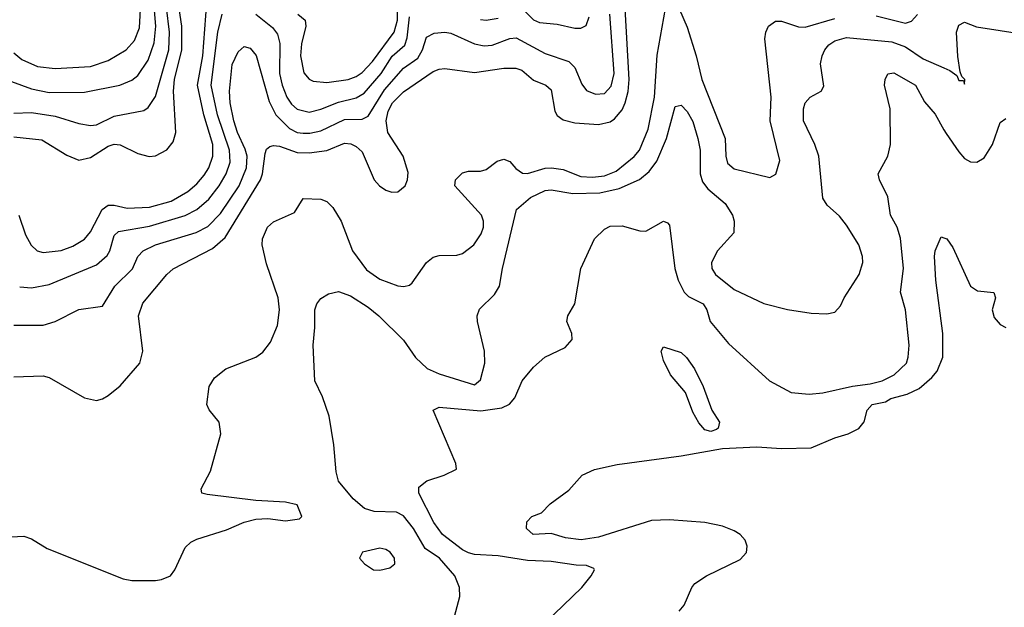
# Model space of a CAD drawing. Header units: inches. Extents: x 501365 to 657855, y 482276 to 547543.
# Tile 108 of 256: x 546870 to 550204, y 502043 to 504032. Entities that reach past the tile are written whole.
import ezdxf

# ---------------------------------------------------------------- set-up
doc = ezdxf.new("R2010")
doc.units = ezdxf.units.IN
doc.header["$MEASUREMENT"] = 0
doc.layers.add('A5540', color=7, linetype='Continuous')
doc.layers.add('A5550', color=7, linetype='Continuous')

msp = doc.modelspace()

# ---------------------------------------------------------------- linework, layer by layer
at = {"layer": 'A5540', "color": 5}
for points, elevation in [([(547811.9, 504050), (547836.9, 504030), (547839.5, 504010), (547824.6, 503950), (547820.5, 503910), (547832.5, 503852.5), (547850, 503830.2), (547863.8, 503823.8), (547910, 503819.7), (547982.4, 503830), (548010, 503839.7), (548030, 503853.5), (548064.5, 503890), (548138.1, 503990), (548149.8, 504030), (548150, 504118.3)], 2080), ([(546842.8, 503822.8), (546910, 503797.5), (546970, 503785.8), (547090, 503786.6), (547209.2, 503810.8), (547250, 503827.4), (547270, 503842.5), (547305.4, 503894.6), (547325.9, 503954.1), (547331.3, 504010), (547323.9, 504090)], 2160), ([(546850, 503919.8), (546877.2, 503897.2), (546930, 503873.9), (546990, 503866.8), (547110, 503873), (547170, 503893.3), (547230.3, 503929.7), (547258.7, 503961.3), (547276.2, 504003.8), (547281.9, 504110)], 2180), ([(546850, 502823), (546950, 502827), (546970, 502820.6), (547090, 502752.2), (547130, 502743.6), (547150, 502748.9), (547170, 502759.6), (547210, 502792.9), (547276.5, 502870), (547286.5, 502910), (547272.8, 503030), (547287.4, 503072.6), (547368.1, 503170), (547390, 503188.3), (547523, 503257), (547565.3, 503294.7), (547685.5, 503490), (547692.8, 503510), (547701.1, 503578.9), (547706.1, 503593.9), (547717.6, 503602.4), (547730, 503606.4), (547750, 503604.3), (547810, 503582.3), (547850, 503580.9), (547910, 503589.7), (547970, 503613.7), (547991.9, 503611.9), (548010, 503603), (548030, 503584.2), (548070, 503490.3), (548088.4, 503470), (548110, 503455.2), (548130, 503448.5), (548150.5, 503449.5), (548175.7, 503470), (548183.7, 503490), (548185.5, 503514.5), (548169.1, 503570), (548116.5, 503650), (548110.9, 503690), (548118, 503722), (548132.1, 503750), (548170, 503787.3), (548270, 503856.2), (548290, 503864.8), (548310, 503866.8), (548410, 503853.3), (548510, 503868.2), (548550, 503867.9), (548570, 503861.1), (548610, 503827.5), (548651.6, 503810), (548670, 503794.7), (548682.5, 503722.5), (548690, 503707.5), (548710, 503693), (548750, 503682.3), (548830, 503677.7), (548870, 503686.6), (548883.8, 503696.2), (548910, 503726.5), (548920.5, 503750), (548930.9, 503789.1), (548934.4, 503830), (548918.9, 504090)], 2020), ([(546866.7, 503370), (546890, 503303.7), (546908.5, 503268.5), (546929.6, 503249.6), (546950, 503243.5), (547010, 503250.7), (547050, 503265.9), (547090, 503289.5), (547110, 503313.5), (547149.5, 503390), (547170, 503404.3), (547190, 503404.7), (547234.4, 503394.4), (547310, 503397), (547382.6, 503417.4), (547439.6, 503450), (547470, 503476.1), (547494.6, 503505.4), (547510, 503530.2), (547524.5, 503570), (547523.6, 503610), (547493.7, 503710), (547472.6, 503810), (547490.5, 503910), (547504.2, 504090)], 2080), ([(549090, 504101.3), (549130, 504006.7), (549160.5, 503910), (549179.7, 503830), (549259.5, 503630), (549261.4, 503570), (549266.8, 503546.8), (549290, 503526.6), (549410, 503497.6), (549430.7, 503509.3), (549444.2, 503555.8), (549411.2, 503690), (549414.4, 503770), (549393, 503967), (549396.5, 503990), (549406, 504010), (549430, 504026.5), (549450, 504027.2), (549507.4, 504007.4), (549530, 504006.1), (549630, 504035.9)], 1980), ([(546690, 502273.3), (546884.5, 502284.5), (546910, 502274.9), (546962.6, 502242.6), (547219.9, 502139.9), (547250, 502133.4), (547330, 502134.5), (547350, 502137.1), (547380.4, 502150), (547395.5, 502170), (547430, 502245.2), (547450, 502264), (547470, 502274), (547570, 502304.9), (547630, 502331.4), (547670, 502341.7), (547710, 502344.2), (547770, 502336.4), (547817.2, 502342.8), (547825.2, 502350), (547810, 502390.5), (547770, 502399.5), (547670, 502404.9), (547504.6, 502424.6), (547486.6, 502430), (547484.2, 502444.2), (547516.1, 502503.9), (547551.1, 502630), (547545.7, 502670), (547511.5, 502711.5), (547504.1, 502730), (547511.9, 502790), (547530, 502820.3), (547567.8, 502850), (547670, 502889.3), (547693.3, 502906.7), (547719.6, 502940.4), (547742.7, 502997.3), (547749.3, 503050), (547745.6, 503090), (547705.8, 503205.8), (547690.8, 503270), (547691.7, 503290), (547709.5, 503330), (547730, 503347.9), (547801, 503379), (547830, 503426.3), (547890, 503424.6), (547910, 503416.1), (547930, 503396.1), (547958.9, 503350), (547997.3, 503250), (548045, 503185), (548090, 503154.2), (548150, 503130.9), (548171.4, 503128.6), (548190, 503133.6), (548198.8, 503141.2), (548247.4, 503210), (548270, 503228.4), (548290, 503233.7), (548350, 503234.4), (548370, 503240.5), (548407.4, 503270), (548433.3, 503306.7), (548441.2, 503330), (548441, 503350), (548433.8, 503370), (548343.9, 503470), (548346.3, 503490), (548370, 503513.4), (548390, 503519.6), (548430, 503519.7), (548450, 503525), (548487.2, 503552.8), (548510, 503559.5), (548530, 503551.7), (548550, 503527.9), (548572.5, 503512.5), (548590, 503511), (548650, 503529), (548671, 503531), (548710, 503524.5), (548770, 503501.5), (548810, 503498.8), (548850, 503503.7), (548890, 503519.2), (548951.2, 503568.8), (548968.9, 503590), (548998.1, 503661.9), (549019.8, 503770), (549028.3, 503911.7), (549057, 504070)], 1980), ([(546850, 503715.6), (546910, 503717.9), (546990, 503705.8), (547070, 503680.8), (547110, 503674.1), (547130, 503676.4), (547190, 503705.2), (547290, 503724.9), (547304.8, 503735.2), (547330, 503772.2), (547374.8, 503930), (547377.8, 503990), (547367, 504073)], 2140), ([(546850, 503635.4), (546945.1, 503625.1), (547030, 503572.9), (547070, 503556.6), (547110, 503565.8), (547170, 503604.1), (547190, 503610.1), (547210, 503608), (547270, 503578.8), (547308.5, 503568.5), (547330, 503571.4), (547368.7, 503591.3), (547390, 503618.6), (547399.3, 503650), (547390.4, 503790), (547394, 503830), (547418.9, 503930), (547419, 504010), (547410.6, 504070)], 2120), ([(546850, 502997.7), (546950, 502998.6), (546990, 503010.9), (547070, 503050.9), (547150, 503062.4), (547192.6, 503130), (547251.5, 503188.5), (547270.5, 503230), (547288.1, 503250), (547330.1, 503270.1), (547467.8, 503312.2), (547507.5, 503332.5), (547550, 503376.4), (547612.7, 503470), (547637.6, 503530), (547640.4, 503570), (547634.1, 503594.1), (547607.1, 503650), (547595.4, 503690), (547582.7, 503750), (547580.1, 503790), (547590, 503880.4), (547610, 503923.1), (547630, 503940.7), (547650, 503936), (547671.2, 503911.2), (547714.8, 503754.8), (547737.2, 503710), (547783.4, 503663.4), (547810, 503650.4), (547830, 503647.4), (547852.5, 503647.5), (547890, 503655.8), (547970, 503693.6), (548030, 503695.5), (548050, 503705.2), (548105.6, 503794.4), (548170, 503867.6), (548217.8, 503902.2), (548233.6, 503930), (548247.7, 503972.3), (548273.4, 503986.6), (548310, 503989.6), (548330, 503986), (548410, 503950.1), (548443.1, 503943.1), (548470, 503945.9), (548530, 503968.3), (548551.6, 503970), (548650, 503917.4), (548730, 503890.1), (548750.1, 503870), (548773.9, 503813.9), (548790, 503792.1), (548820, 503780), (548850, 503782.2), (548873.1, 503806.9), (548883, 503850), (548868.5, 504050)], 2040), ([(546870, 503127.6), (546910, 503124.8), (546970, 503135.7), (547130, 503201.8), (547166.1, 503233.9), (547175, 503250), (547190, 503301.8), (547204.7, 503315.3), (547310, 503332.9), (547430, 503369.1), (547470, 503389.3), (547510, 503424.5), (547545.8, 503470), (547569.3, 503510.7), (547582.4, 503550), (547580.9, 503590), (547539.5, 503710), (547518.4, 503810), (547540.6, 503990), (547556.2, 504050)], 2060), ([(547670, 504050.1), (547725.8, 504005.8), (547743.3, 503983.3), (547750.9, 503950.9), (547750.1, 503850), (547758.8, 503810), (547774.1, 503770), (547790, 503746.1), (547810, 503729.1), (547850, 503719.2), (547890, 503728.9), (547950, 503752.9), (548010, 503767.6), (548036.4, 503783.6), (548093.7, 503850), (548131.7, 503908.3), (548174.3, 503945.7), (548181.9, 503970), (548190, 504041.5)], 2060), ([(548570, 504071.1), (548610, 504031.1), (548630, 504022.1), (548690, 504016.6), (548750, 504003.3), (548770, 504003), (548787.8, 504012.2), (548798.4, 504041.6)], 2060), ([(549770, 504044.8), (549870, 504020.3), (549890, 504027), (549910.2, 504049.8)], 1980), ([(548430, 504032.8), (548450, 504030.8), (548490, 504036.7)], 2060), ([(548324.8, 501944.8), (548360.7, 502079.3), (548359.1, 502110), (548343.2, 502150), (548291.5, 502210), (548242.7, 502242.7), (548203.9, 502310), (548170, 502352.4), (548145.7, 502365.7), (548070, 502367.7), (548037.5, 502377.5), (547999.4, 502410), (547949.6, 502470), (547941.7, 502501.7), (547933.3, 502593.3), (547917.7, 502690), (547895.6, 502755.6), (547869.8, 502810), (547863.7, 502930), (547869.9, 502990), (547869.8, 503050), (547876.3, 503070), (547890, 503088.2), (547916.2, 503103.8), (547950, 503111.8), (547990, 503096.9), (548050, 503059.2), (548085.8, 503030), (548170, 502947.2), (548210, 502888.4), (548250, 502851.4), (548290, 502833), (548410, 502796), (548430, 502812.7), (548445.7, 502870), (548444.4, 502910), (548420.5, 503010), (548419.7, 503030), (548427.5, 503052.5), (548478.2, 503101.8), (548495.1, 503130), (548505, 503190), (548552, 503390), (548600.2, 503430), (548650, 503454), (548670, 503456), (548743.1, 503443.1), (548834.1, 503445.9), (548899.9, 503460.1), (548968.6, 503491.4), (549002.1, 503517.9), (549027.1, 503552.9), (549060.7, 503630), (549090, 503738), (549110, 503743.1), (549130, 503720.9), (549150, 503687), (549166.4, 503630), (549173.9, 503590), (549174.9, 503510), (549182.8, 503482.8), (549200, 503460), (549258.8, 503410), (549283.5, 503370), (549289.2, 503350), (549288, 503310), (549233.6, 503250), (549212.3, 503210), (549213.6, 503190), (549225.8, 503170), (549290, 503118.6), (549390, 503071.2), (549470, 503051.4), (549550, 503038.5), (549603.1, 503036.9), (549630, 503042.6), (549650, 503063), (549661.6, 503090), (549712.8, 503170), (549725, 503210), (549724.5, 503230), (549711.2, 503270), (549670, 503336.9), (549646.6, 503366.6), (549603.9, 503403.9), (549590, 503427.6), (549576.2, 503570), (549562.7, 503610), (549524.5, 503690), (549524.6, 503730), (549530, 503750.7), (549546.6, 503770), (549584.5, 503790), (549593.5, 503806.5), (549582.2, 503882.2), (549587.2, 503910), (549596.5, 503930), (549610, 503947.3), (549630, 503960.5), (549670, 503972.1), (549823.4, 503956.6), (549870, 503940.5), (549930, 503898.9), (550000, 503868.6)], 1960), ([(548648.2, 501990), (548774, 502110), (548805.6, 502150), (548817, 502170), (548814.7, 502174.7), (548790, 502185.1), (548754.5, 502185.5), (548670, 502198.7), (548590, 502201.3), (548490, 502217.7), (548410, 502222.4), (548390, 502227.4), (548370, 502237.7), (548301.5, 502290), (548273, 502330), (548221.7, 502430), (548221.7, 502450), (548248.3, 502471.7), (548307.8, 502490), (548349.6, 502510.4), (548347.1, 502530), (548270, 502710.5), (548290, 502720.7), (548431.7, 502708.3), (548502.2, 502717.8), (548529, 502731), (548547.3, 502752.7), (548571.9, 502810), (548610, 502856), (548648, 502890), (548717.2, 502922.8), (548740.4, 502950), (548739.4, 502970), (548722.3, 503010), (548725.7, 503030), (548749.8, 503070), (548769.8, 503190.2), (548817, 503290), (548850, 503323.1), (548870, 503332.9), (548910, 503333.8), (548970, 503316.9), (548990, 503316.5), (549050, 503350.4), (549064.1, 503344.1), (549070, 503336), (549088.3, 503190), (549100.4, 503150), (549120.5, 503110), (549135.3, 503095.3), (549185, 503070), (549197, 503050), (549208.6, 503010), (549270, 502935.8), (549409.5, 502809.5), (549482, 502770), (549544, 502764), (549590, 502769.4), (549690, 502792.1), (549750, 502799), (549790.9, 502810), (549830.9, 502830), (549872.6, 502870), (549879.2, 502890), (549882.3, 502930), (549869.3, 503050), (549853.3, 503110), (549862.5, 503190), (549852.7, 503292.7), (549841.4, 503330), (549819.3, 503370), (549810, 503432.3), (549781.1, 503490), (549777.4, 503510), (549809.8, 503570), (549819.3, 503610), (549818, 503730), (549798.7, 503810), (549800.3, 503830), (549810, 503848.5), (549830, 503852.4), (549903.2, 503810), (549934.3, 503754.3), (549970, 503712.6), (550000, 503659.3)], 1940), ([(549102.7, 502030), (549120.3, 502050), (549146, 502110), (549156.5, 502123.5), (549195.8, 502150), (549310, 502205.5), (549331, 502229), (549333.7, 502250), (549326.6, 502270), (549310, 502289.9), (549290, 502302.4), (549250, 502317.9), (549190, 502330.3), (549070, 502339.4), (549010, 502336.5), (548830, 502280.1), (548771.8, 502271.8), (548718.8, 502278.8), (548670, 502292.6), (548609.2, 502290), (548586.6, 502310), (548587.3, 502332.7), (548604, 502350), (548636.9, 502363.1), (548666.3, 502393.7), (548730, 502439.6), (548774.5, 502490), (548816.9, 502510), (548893.1, 502526.9), (549110, 502555.3), (549250, 502580.5), (549365.9, 502585.9), (549450, 502580.3), (549550, 502583), (549630, 502616.3), (549675.3, 502630), (549711.8, 502648.2), (549729.6, 502670.4), (549739.5, 502710), (549757.2, 502730), (549801.6, 502738.4), (549819.6, 502750), (549875.9, 502764.1), (549916, 502784), (549959.4, 502820.6), (549977.2, 502842.8), (549995.9, 502890), (549995.8, 502970), (549972.6, 503150), (549967.9, 503230), (549970.7, 503249.3), (549990, 503297.3), (550000, 503293.9)], 1920)]:
    msp.add_lwpolyline(points, dxfattribs=dict(at, elevation=elevation))
for points, elevation in [([(549210, 502638.7), (549190, 502643.7), (549170, 502667.8), (549150, 502703.9), (549124.2, 502770), (549073.5, 502830), (549050, 502878.3), (549042, 502910), (549050, 502924.4), (549110, 502905.7), (549128.4, 502888.4), (549154.7, 502850), (549184.1, 502790), (549214, 502710), (549239.6, 502670), (549235.6, 502650), (549230, 502645.3)], 1920), ([(548090, 502243.5), (548031, 502230), (548021, 502210), (548037.1, 502190), (548068, 502170), (548090, 502169.2), (548123.5, 502176.5), (548140.7, 502190), (548138.7, 502210), (548124.5, 502230), (548110, 502238.9)], 1980)]:
    msp.add_lwpolyline(points, close=True, dxfattribs=dict(at, elevation=elevation))
at = {"layer": 'A5550', "color": 5}
for points, elevation in [([(550000, 503868.6), (550020, 503860), (550043.1, 503843.1), (550050, 503826), (550066, 503826), (550070, 503814), (550070.7, 503830), (550060.1, 503840.1), (550055.1, 503855.1), (550046.9, 503906.9), (550042.1, 503990), (550050, 504012.9), (550070, 504023.5), (550110, 504007.2), (550270, 503982.6)], 1960), ([(550000, 503659.3), (550007, 503647), (550050, 503584.7), (550070, 503562.3), (550090, 503550.8), (550110.8, 503549.2), (550136.1, 503563.9), (550163.8, 503610), (550190, 503684), (550210, 503698)], 1940), ([(550000, 503293.9), (550010, 503290.5), (550030, 503261.3), (550090.1, 503130.1), (550113.7, 503113.7), (550168.6, 503108.6), (550174.6, 503090), (550162.9, 503050), (550170, 503023.8), (550190, 503000.4), (550210, 502990.4)], 1920)]:
    msp.add_lwpolyline(points, dxfattribs=dict(at, elevation=elevation))

doc.saveas('drawing.dxf')
